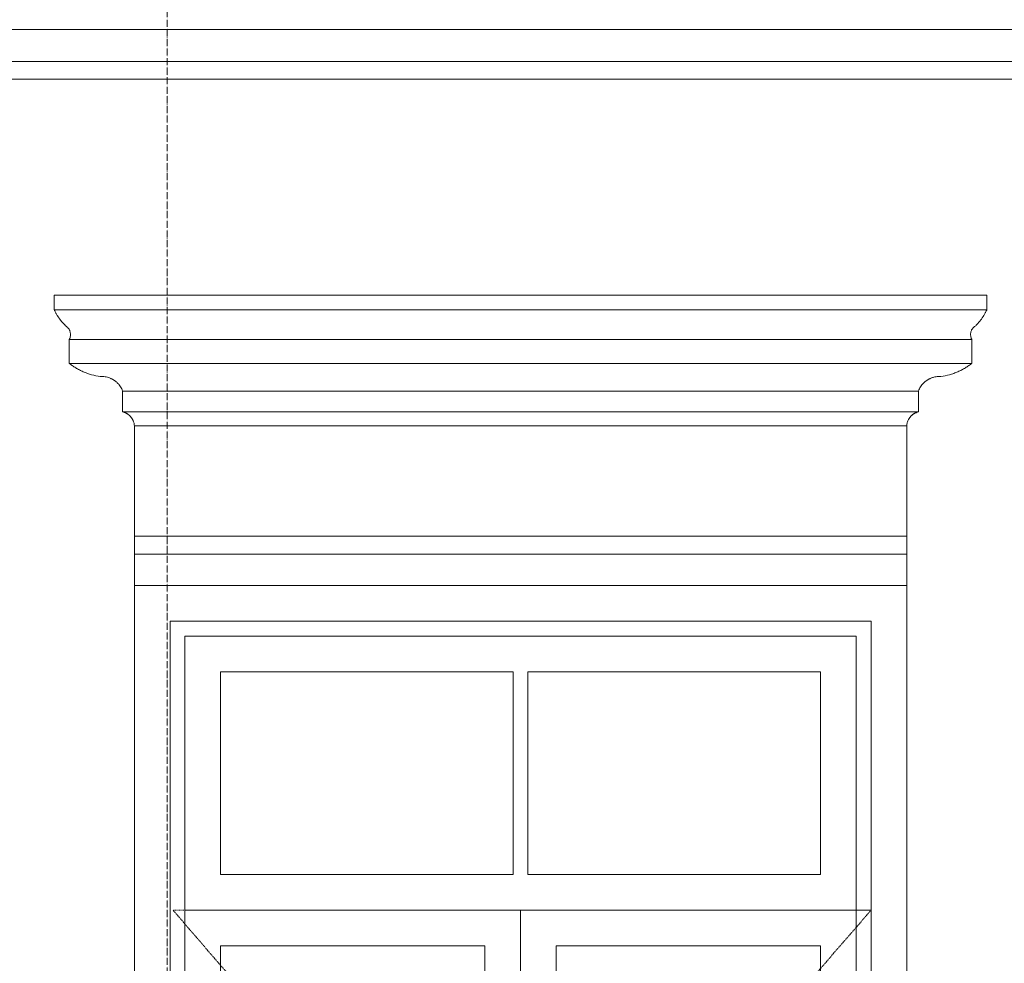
# Model space of a CAD drawing. Header units: millimetres. Extents: x -32192 to 36727, y -1740 to 8822.
# Tile 16 of 23: x 24555 to 26212, y 2991 to 4578. Entities that reach past the tile are written whole.
import ezdxf

# ---------------------------------------------------------------- set-up
doc = ezdxf.new("R2010")
doc.units = ezdxf.units.MM
doc.linetypes.add('_Tracejado pequeno', pattern=[2.25, 1.5, -0.75])
doc.linetypes.add('_Traço - ponto', pattern=[16, 12, -2, 0, -2])
for name, color, linetype, lineweight in [('A-GENM', 13, 'Continuous', 18), ('A-GLAZ', 151, 'Continuous', 18), ('A-GLAZ-HDLN', 1, '_Tracejado pequeno', 18), ('S-GRID', 1, 'Continuous', 9)]:
    doc.layers.add(name, color=color, linetype=linetype, lineweight=lineweight)

# ---------------------------------------------------------------- blocks, each defined once
blk = doc.blocks.new('Window_CV - Window_CV - 2 divisões-4329175-ELEVAÇÃO 2 - FACHADA DE IMPLANTAÇÃO')
at = {"layer": 'A-GLAZ'}
for p, q in [((-15498.4, 3630), (-16798.4, 3630)), ((-16798.4, 3630), (-16798.4, 1584)), ((-15498.4, 1584), (-15498.4, 3630)), ((-16738.4, 1720), (-16738.4, 3570)), ((-16738.4, 3570), (-15558.4, 3570)), ((-15558.4, 3570), (-15558.4, 1720)), ((-16713.4, 3545), (-16713.4, 1745)), ((-16713.4, 3545), (-15583.4, 3545)), ((-15583.4, 1745), (-15583.4, 3545)), ((-16653.4, 3485), (-16653.4, 3144)), ((-16160.9, 3485), (-16653.4, 3485)), ((-16160.9, 3144), (-16160.9, 3485)), ((-16135.9, 3485), (-16135.9, 3144)), ((-15643.4, 3485), (-16135.9, 3485)), ((-15643.4, 3144), (-15643.4, 3485)), ((-16160.9, 3144), (-16653.4, 3144)), ((-15643.4, 3144), (-16135.9, 3144)), ((-16713.4, 3084), (-15583.4, 3084)), ((-16148.4, 3084), (-16713.4, 3084)), ((-16148.4, 3084), (-16148.4, 1745)), ((-16148.4, 1745), (-16148.4, 3084)), ((-15583.4, 3084), (-16148.4, 3084)), ((-16653.4, 2786.5), (-16653.4, 3024)), ((-16653.4, 3024), (-16208.4, 3024)), ((-16208.4, 3024), (-16208.4, 2786.5)), ((-16088.4, 2786.5), (-16088.4, 3024)), ((-16088.4, 3024), (-15643.4, 3024)), ((-15643.4, 3024), (-15643.4, 2786.5))]:
    blk.add_line(p, q, dxfattribs=at)
at = {"layer": 'A-GLAZ-HDLN'}
for p, q in [((-15558.4, 3084), (-16733.2, 3084)), ((-16148.4, 2405), (-16733.2, 3084)), ((-15558.4, 3084), (-16148.4, 2405))]:
    blk.add_line(p, q, dxfattribs=at)
blk = doc.blocks.new('ornamento esquadrias - ornamento esquadrias-4133635-ELEVAÇÃO 2 - FACHADA DE IMPLANTAÇÃO')
at = {"layer": 'A-GENM'}
for p, q in [((-4528.8, 4114.9), (-6098.2, 4114.9)), ((-6098.2, 4114.9), (-6098.2, 4089.9)), ((-4528.8, 4089.9), (-4528.8, 4114.9)), ((-4528.8, 4089.9), (-6098.2, 4089.9)), ((-6098.2, 4089.9), (-4528.8, 4089.9)), ((-6073.2, 4039.9), (-4553.8, 4039.9)), ((-4553.8, 4039.9), (-6073.2, 4039.9)), ((-6073.2, 4039.9), (-6073.2, 3999.9)), ((-4553.8, 3999.9), (-4553.8, 4039.9)), ((-4553.8, 3999.9), (-6073.2, 3999.9)), ((-6073.2, 3999.9), (-4553.8, 3999.9)), ((-5983.2, 3953.3), (-4643.8, 3953.3)), ((-4643.8, 3953.3), (-5983.2, 3953.3)), ((-5983.2, 3953.3), (-5983.2, 3918.3)), ((-4643.8, 3918.3), (-4643.8, 3953.3)), ((-4643.8, 3918.3), (-5983.2, 3918.3)), ((-5983.2, 3918.3), (-4643.8, 3918.3)), ((-4663.5, 3894.9), (-5963.5, 3894.9)), ((-5963.5, 3894.9), (-5963.5, 3709.1)), ((-5963.5, 3894.9), (-4663.5, 3894.9)), ((-4663.5, 3709.1), (-4663.5, 3894.9)), ((-4663.5, 3709.1), (-5963.5, 3709.1)), ((-5963.5, 3709.1), (-4663.5, 3709.1)), ((-5963.5, 3679.1), (-5963.5, 3709.1)), ((-4663.5, 3709.1), (-4663.5, 3679.1)), ((-5963.5, 3679.1), (-4663.5, 3679.1)), ((-5963.5, 3626.1), (-5963.5, 3679.1)), ((-5963.5, 3679.1), (-4663.5, 3679.1)), ((-4663.5, 3679.1), (-4663.5, 3626.1))]:
    blk.add_line(p, q, dxfattribs=at)
for points, knots in [([(-6079.6, 4063.3), (-6081.1, 4064.9), (-6083.4, 4067.3), (-6086.2, 4070.6), (-6087.9, 4072.7), (-6089.1, 4074.4), (-6090.3, 4076.1), (-6091.5, 4077.8), (-6092.5, 4079.4), (-6093.5, 4081), (-6094.5, 4082.7), (-6095.4, 4084.4), (-6096.4, 4086.3), (-6097.2, 4087.8), (-6097.7, 4088.9), (-6098.1, 4089.7), (-6098.2, 4089.9), (-6098.2, 4089.9)], [0, 0, 0, 0, 0.142857, 0.214286, 0.285714, 0.321429, 0.357143, 0.428571, 0.464286, 0.5, 0.571429, 0.625, 0.678571, 0.785714, 0.839286, 0.892857, 1, 1, 1, 1]), ([(-4528.8, 4089.9), (-4528.8, 4089.9), (-4529, 4089.5), (-4529.7, 4088.1), (-4530.4, 4086.6), (-4531.3, 4084.9), (-4532.4, 4082.8), (-4533.5, 4081), (-4534.5, 4079.4), (-4535.8, 4077.4), (-4537.2, 4075.4), (-4538.6, 4073.5), (-4539.5, 4072.2), (-4540.8, 4070.6), (-4542.4, 4068.7), (-4544.5, 4066.3), (-4546.2, 4064.5), (-4547.4, 4063.3)], [0, 0, 0, 0, 0.142857, 0.214286, 0.285714, 0.357143, 0.428571, 0.5, 0.535714, 0.571429, 0.678571, 0.705357, 0.732143, 0.785714, 0.839286, 0.892857, 1, 1, 1, 1]), ([(-6073.2, 4039.9), (-6073.2, 4039.9), (-6073, 4040.3), (-6072.2, 4041.8), (-6071.4, 4044.3), (-6070.9, 4047.6), (-6071.1, 4051), (-6071.7, 4053.6), (-6072.3, 4055), (-6072.9, 4056.5), (-6073.8, 4057.9), (-6074.8, 4059.2), (-6076.4, 4061.1), (-6078.1, 4062.5), (-6079.6, 4063.3)], [0, 0, 0, 0, 0.125, 0.25, 0.375, 0.5, 0.625, 0.6875, 0.71875, 0.75, 0.8125, 0.84375, 0.875, 1, 1, 1, 1]), ([(-4547.4, 4063.3), (-4548.2, 4062.9), (-4549.6, 4061.9), (-4551.4, 4060.2), (-4552.7, 4058.6), (-4553.6, 4057.2), (-4554.4, 4055.8), (-4555.2, 4053.9), (-4555.9, 4051), (-4556.2, 4046.2), (-4555, 4042.3), (-4554, 4040.3), (-4553.8, 4039.9), (-4553.8, 4039.9)], [0, 0, 0, 0, 0.0625, 0.125, 0.1875, 0.21875, 0.25, 0.3125, 0.375, 0.5, 0.75, 0.875, 1, 1, 1, 1]), ([(-6073.2, 3999.9), (-6071.5, 3998.6), (-6068, 3996.1), (-6063.3, 3993), (-6059.2, 3990.6), (-6055, 3988.4), (-6050.6, 3986.3), (-6046.1, 3984.4), (-6041.5, 3982.7), (-6033.2, 3980), (-6025.9, 3978.5), (-6020.9, 3977.7)], [-1, -1, -1, -1, -0.875, -0.75, -0.6875, -0.625, -0.5, -0.4375, -0.375, -0.25, 0, 0, 0, 0]), ([(-4606.1, 3977.7), (-4601.1, 3978.5), (-4593.8, 3980), (-4585.5, 3982.7), (-4580.9, 3984.4), (-4577.5, 3985.8), (-4574.2, 3987.3), (-4570.9, 3988.9), (-4567.8, 3990.6), (-4563.7, 3993), (-4559, 3996.1), (-4555.5, 3998.6), (-4553.8, 3999.9)], [-1, -1, -1, -1, -0.75, -0.625, -0.5625, -0.5, -0.4375, -0.375, -0.3125, -0.25, -0.125, 0, 0, 0, 0]), ([(-6020.9, 3977.7), (-6018.2, 3977.9), (-6014.1, 3977.8), (-6008.9, 3976.7), (-6005.7, 3975.6), (-6003.2, 3974.6), (-6001.4, 3973.8), (-5999.6, 3972.8), (-5997.9, 3971.8), (-5996.3, 3970.6), (-5994.7, 3969.4), (-5993.2, 3968.1), (-5991.8, 3966.8), (-5990.4, 3965.3), (-5988.7, 3963.3), (-5985.9, 3959.4), (-5984.1, 3955.8), (-5983.2, 3953.3)], [-1, -1, -1, -1, -0.833333, -0.75, -0.666667, -0.625, -0.583333, -0.541667, -0.5, -0.458333, -0.416667, -0.375, -0.333333, -0.291667, -0.25, -0.166667, 0, 0, 0, 0]), ([(-4643.8, 3953.3), (-4642.9, 3955.8), (-4641.1, 3959.4), (-4637.9, 3963.8), (-4635.7, 3966.3), (-4633.8, 3968.1), (-4632.3, 3969.4), (-4630.7, 3970.7), (-4629, 3971.8), (-4627.3, 3972.8), (-4625.6, 3973.8), (-4623.8, 3974.6), (-4621.9, 3975.4), (-4620, 3976.1), (-4617.5, 3976.8), (-4612.9, 3977.8), (-4608.8, 3977.9), (-4606.1, 3977.7)], [-1, -1, -1, -1, -0.833333, -0.75, -0.666667, -0.625, -0.583333, -0.541667, -0.5, -0.458333, -0.416667, -0.375, -0.333333, -0.291667, -0.25, -0.166667, 0, 0, 0, 0]), ([(-5983.2, 3918.3), (-5982.3, 3918.1), (-5980.9, 3917.7), (-5979.2, 3917), (-5978, 3916.5), (-5976.8, 3915.9), (-5975.6, 3915.2), (-5974.5, 3914.5), (-5973.6, 3913.8), (-5972.9, 3913.3), (-5972.2, 3912.7), (-5971.4, 3912), (-5970.5, 3911), (-5969.6, 3910.1), (-5968.7, 3909), (-5967.9, 3907.9), (-5967.2, 3906.8), (-5966.5, 3905.6), (-5965.9, 3904.4), (-5965.1, 3902.7), (-5964.1, 3899.6), (-5963.6, 3896.8), (-5963.5, 3894.9)], [-1, -1, -1, -1, -0.916667, -0.875, -0.833333, -0.791667, -0.75, -0.708333, -0.666667, -0.645833, -0.625, -0.583333, -0.541667, -0.5, -0.458333, -0.416667, -0.375, -0.333333, -0.291667, -0.25, -0.166667, 0, 0, 0, 0]), ([(-4663.5, 3894.9), (-4663.4, 3896.8), (-4662.9, 3899.6), (-4661.7, 3903.2), (-4660.7, 3905.2), (-4659.8, 3906.8), (-4659.1, 3907.9), (-4658.3, 3909), (-4657.4, 3910.1), (-4656.5, 3911), (-4655.6, 3912), (-4654.6, 3912.9), (-4653.6, 3913.7), (-4652.5, 3914.5), (-4651.4, 3915.2), (-4650.2, 3915.9), (-4649, 3916.5), (-4647.8, 3917), (-4646, 3917.7), (-4644.7, 3918.1), (-4643.8, 3918.3)], [-1, -1, -1, -1, -0.833333, -0.75, -0.666667, -0.625, -0.583333, -0.541667, -0.5, -0.458333, -0.416667, -0.375, -0.333333, -0.291667, -0.25, -0.208333, -0.166667, -0.125, -0.083333, 0, 0, 0, 0])]:
    blk.add_open_spline(points, degree=3, knots=knots, dxfattribs=at)
blk = doc.blocks.new('ORNAMENTO 2 - ORNAMENTO 2-4325827-ELEVAÇÃO 2 - FACHADA DE IMPLANTAÇÃO')
at = {"layer": 'A-GENM'}
for p, q in [((-3721.6, 4561.3), (-17784.9, 4561.3)), ((-3721.6, 4507.7), (-17784.9, 4507.7)), ((-3721.6, 4477.7), (-17784.9, 4477.7))]:
    blk.add_line(p, q, dxfattribs=at)

msp = doc.modelspace()

# ---------------------------------------------------------------- linework, layer by layer
at = {"layer": 'S-GRID', "linetype": '_Traço - ponto'}
msp.add_line((24803, -1519.9), (24803, 8321.9), dxfattribs=at)

# ---------------------------------------------------------------- block references
at = {"layer": 'A-GENM'}
for name in ['ORNAMENTO 2 - ORNAMENTO 2-4325827-ELEVAÇÃO 2 - FACHADA DE IMPLANTAÇÃO', 'ornamento esquadrias - ornamento esquadrias-4133635-ELEVAÇÃO 2 - FACHADA DE IMPLANTAÇÃO']:
    msp.add_blockref(name, (30711.4, 0), dxfattribs=at)
at = {"layer": 'A-GLAZ'}
msp.add_blockref('Window_CV - Window_CV - 2 divisões-4329175-ELEVAÇÃO 2 - FACHADA DE IMPLANTAÇÃO', (41546.3, -3.9), dxfattribs=at)

doc.saveas('drawing.dxf')
